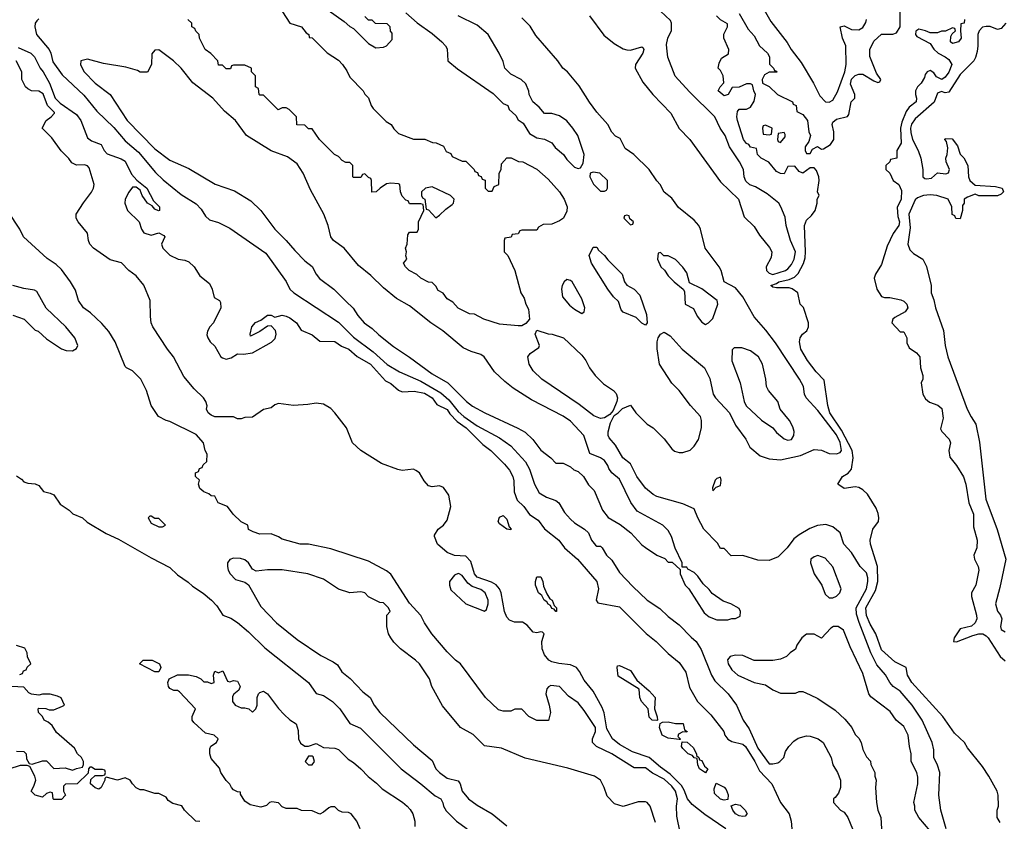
# Model space of a CAD drawing. Header units: inches. Extents: x 2671394 to 2765652, y 830470 to 955458.
# Tile 152 of 256: x 2681767 to 2687026, y 895250 to 899529. Entities that reach past the tile are written whole.
import ezdxf

# ---------------------------------------------------------------- set-up
doc = ezdxf.new("R2010")
doc.units = ezdxf.units.IN
doc.header["$MEASUREMENT"] = 0
doc.layers.add('C6889', color=7, linetype='Continuous')

msp = doc.modelspace()

# ---------------------------------------------------------------- linework, layer by layer
at = {"layer": 'C6889', "color": 2}
for points, elevation in [([(2683171.3, 899570), (2683211, 899511), (2683272, 899490), (2683298, 899458), (2683312, 899450), (2683314, 899434), (2683330, 899432), (2683410, 899352), (2683470, 899312), (2683492, 899290), (2683515.3, 899255.3), (2683530, 899222), (2683602, 899150), (2683611.1, 899131.1), (2683630, 899112), (2683644.7, 899070), (2683655.3, 899055.3), (2683725.4, 898985.4), (2683752, 898970), (2683765.4, 898945.4), (2683790, 898922), (2683870, 898892), (2683931.6, 898891.6), (2683972.7, 898872.7), (2683991.6, 898871.6), (2684030, 898854), (2684045.4, 898825.4), (2684070, 898814), (2684078, 898798), (2684130, 898774), (2684150, 898774), (2684194, 898730), (2684198, 898718), (2684212.7, 898712.7), (2684218, 898698), (2684232.7, 898692.7), (2684238, 898678), (2684252.7, 898672.7), (2684254, 898630), (2684270, 898614), (2684290, 898614), (2684302, 898638), (2684326, 898650), (2684328, 898710), (2684338, 898730), (2684340.4, 898759.6), (2684370, 898792), (2684391.6, 898791.6), (2684432, 898772), (2684454, 898770), (2684530, 898731), (2684590, 898678), (2684651, 898610), (2684674.8, 898570), (2684690.6, 898530.6), (2684690, 898506), (2684671, 898470), (2684650, 898455.3), (2684610, 898438), (2684563.6, 898436.4), (2684538, 898422), (2684530, 898406), (2684450, 898406), (2684438, 898402), (2684430, 898386), (2684398, 898382), (2684392.7, 898367.3), (2684358, 898362), (2684354, 898350), (2684354, 898290), (2684374, 898270), (2684412, 898190), (2684444.7, 898070), (2684462, 898042), (2684471, 898010), (2684484.5, 897984.5), (2684491, 897930), (2684470, 897908), (2684450, 897895.3), (2684430, 897894), (2684330, 897904), (2684246, 897930), (2684196.4, 897956.4), (2684170, 897958), (2684109.2, 897989.2), (2684080.4, 898020.4), (2684050, 898038), (2684028.4, 898068.4), (2684003.1, 898083.1), (2683990, 898106), (2683970, 898126), (2683950, 898128), (2683910, 898148.7), (2683888.9, 898168.9), (2683848, 898190), (2683828, 898210), (2683818, 898230), (2683835.3, 898250), (2683829.2, 898269.2), (2683833.2, 898290), (2683828.7, 898310), (2683837.2, 898330), (2683840.4, 898379.6), (2683850, 898394), (2683890, 898394), (2683898, 898410), (2683898, 898450), (2683926, 898510), (2683922, 898542), (2683910, 898546), (2683850, 898546), (2683842, 898562), (2683830, 898566), (2683810, 898586), (2683802, 898610), (2683798, 898650), (2683790, 898653.2), (2683750, 898656), (2683727.3, 898652.7), (2683692, 898630), (2683670.9, 898609.1), (2683648, 898608), (2683646, 898670), (2683642, 898682), (2683630, 898686), (2683610, 898706), (2683598, 898702), (2683590, 898686), (2683550, 898686), (2683546, 898690), (2683546, 898750), (2683530, 898766), (2683510, 898766), (2683490, 898778), (2683470, 898798), (2683448, 898810), (2683368.9, 898888.9), (2683330, 898946), (2683310, 898946), (2683290, 898966), (2683247.3, 898967.3), (2683246, 899010), (2683206, 899050), (2683190, 899058), (2683170, 899058), (2683147.3, 899047.3), (2683070, 899126), (2683050, 899126), (2683046, 899130), (2683042, 899162), (2683026, 899170), (2683026, 899230), (2683006, 899250), (2683006, 899270), (2682970, 899286), (2682910, 899286), (2682898, 899282), (2682892.7, 899267.3), (2682870, 899266), (2682850, 899286), (2682830, 899286), (2682826, 899310), (2682788.4, 899348.4), (2682758, 899370), (2682728, 899430), (2682726, 899450), (2682707.3, 899467.3), (2682702, 899482), (2682686, 899490), (2682686, 899510), (2682666, 899530)], 14), ([(2683371.3, 899610), (2683499.8, 899519.8), (2683530, 899492), (2683550, 899482), (2683630, 899402), (2683670, 899378), (2683710, 899382), (2683726, 899390), (2683756.4, 899423.6), (2683756.4, 899456.4), (2683748.4, 899468.4), (2683746, 899490), (2683730, 899506), (2683668.4, 899508.4), (2683650, 899526), (2683630, 899526), (2683610, 899546)], 18), ([(2683830, 899564.7), (2683890, 899511.3), (2683970, 899456), (2684022, 899410), (2684042, 899390), (2684050, 899374), (2684054, 899310), (2684106.4, 899266.4), (2684295.3, 899135.3), (2684350, 899082), (2684374, 899070), (2684382, 899050), (2684416.9, 899016.9), (2684430, 898994), (2684456, 898976), (2684490, 898921), (2684530, 898898), (2684570, 898892), (2684610, 898871.3), (2684627.1, 898847.1), (2684672, 898810), (2684690, 898782), (2684730, 898742), (2684750, 898734), (2684762, 898738), (2684776.4, 898763.6), (2684782, 898810), (2684748.7, 898910), (2684722, 898950), (2684689.1, 898989.1), (2684650, 899015.3), (2684610, 899028.7), (2684570, 899028), (2684542, 899062), (2684508.7, 899090), (2684488, 899130), (2684487.3, 899147.3), (2684470, 899186), (2684446, 899210), (2684390, 899238), (2684358, 899270), (2684350, 899306), (2684328.7, 899350), (2684269.7, 899449.7), (2684210, 899499), (2684110, 899548.7)], 18), ([(2684810.8, 899550), (2684886.7, 899446.7), (2684941.7, 899401.7), (2684990, 899374), (2685010, 899367.3), (2685030, 899366.8), (2685090, 899384.7), (2685098, 899378), (2685101, 899370), (2685096.3, 899350), (2685056, 899290), (2685054.8, 899270), (2685096.1, 899196.1), (2685148.7, 899128.7), (2685244.9, 899030), (2685288.8, 898948.8), (2685347.3, 898890), (2685510, 898664), (2685606, 898570), (2685637.3, 898477.3), (2685690, 898424.7), (2685718, 898378), (2685772.8, 898312.8), (2685784.9, 898290), (2685781.1, 898258.9), (2685754, 898210), (2685756.3, 898190), (2685770, 898176.3), (2685790, 898169.1), (2685857.2, 898190), (2685870, 898199.1), (2685890, 898222.8), (2685903.7, 898250), (2685911.1, 898290), (2685883.7, 898350), (2685861.3, 898430), (2685855.1, 898475.1), (2685832.7, 898530), (2685821.2, 898550), (2685760.1, 898600.1), (2685696.6, 898636.6), (2685667, 898647), (2685646.3, 898666.3), (2685637.2, 898690), (2685633.2, 898730), (2685612.3, 898770), (2685558.4, 898850), (2685534.7, 898910), (2685508, 898950), (2685479.5, 899010), (2685344.1, 899144.1), (2685268.1, 899228.1), (2685229.7, 899329.7), (2685223.7, 899376.3), (2685222.7, 899397.3), (2685229, 899430), (2685248.9, 899471.1), (2685249, 899510), (2685244, 899524), (2685190, 899574)], 14), ([(2685610, 899562), (2685658.8, 899478.8), (2685690, 899442), (2685718, 899390), (2685762, 899350), (2685771.3, 899330), (2685772, 899292), (2685794, 899270), (2685798, 899258), (2685810, 899254), (2685811.3, 899248.7), (2685770, 899248), (2685745.4, 899234.6), (2685732, 899210), (2685734, 899190), (2685770, 899172), (2685814, 899130), (2685894, 899090), (2685898, 899078), (2685914, 899070), (2685918, 899038), (2685950, 899022), (2685974.8, 898990), (2685982, 898930), (2685991, 898910), (2685982, 898878), (2685962, 898850), (2685962, 898830), (2685970, 898814), (2685990, 898814), (2686002, 898838), (2686028.9, 898851.1), (2686050, 898838), (2686060.4, 898839.6), (2686098, 898862), (2686115.3, 898890), (2686115.3, 898930), (2686106, 898970), (2686110, 898982), (2686130, 898998), (2686188.4, 899011.6), (2686196.4, 899023.6), (2686208, 899090), (2686228, 899110), (2686228, 899130), (2686204.1, 899184.1), (2686210, 899210.7), (2686230, 899230.8), (2686250, 899238), (2686270, 899238), (2686330, 899202), (2686350, 899194), (2686362, 899198), (2686366, 899210), (2686344, 899244), (2686308.4, 899331.6), (2686308, 899370), (2686330, 899414), (2686370, 899451), (2686430, 899451), (2686450, 899458), (2686469.2, 899490), (2686469.7, 899590)], 10), ([(2685730, 899606), (2685778.5, 899518.5), (2685866.6, 899406.6), (2685887.3, 899370), (2685941.1, 899301.1), (2686007.3, 899190), (2686041.7, 899121.7), (2686070.5, 899090.5), (2686090, 899088.2), (2686110, 899099.3), (2686136, 899144), (2686173.5, 899250), (2686180.7, 899290), (2686179.3, 899390), (2686162.7, 899430), (2686149.1, 899490.9), (2686170, 899496), (2686210, 899477.3), (2686250, 899474), (2686270, 899486.8), (2686286.3, 899513.7), (2686289.3, 899530)], 14), ([(2681870, 899533.2), (2681858, 899522), (2681850.5, 899509.5), (2681848.5, 899490), (2681857.6, 899450), (2681924.4, 899370), (2681934, 899350), (2681944.2, 899304.2), (2681993.7, 899233.7), (2682110, 899126.8), (2682179.9, 899039.9), (2682270, 898953.4), (2682330, 898882), (2682402, 898822), (2682492.5, 898712.5), (2682533.2, 898673.2), (2682630, 898596), (2682710, 898546), (2682736.8, 898516.8), (2682759.8, 898479.8), (2682781.4, 898461.4), (2682830, 898446), (2682890, 898416), (2683082, 898282), (2683190, 898131.3), (2683210.7, 898090.7), (2683231.3, 898070), (2683470, 897914), (2683550, 897834), (2683656, 897756), (2683730, 897687.7), (2683796, 897650), (2683910, 897599.5), (2684017.4, 897537.4), (2684060, 897500), (2684110, 897437), (2684139.5, 897410), (2684210, 897360.4), (2684330, 897297.3), (2684390, 897254.8), (2684468.1, 897168.1), (2684490.6, 897130), (2684516, 897050), (2684542.5, 897002.5), (2684580.5, 896980.5), (2684630, 896962), (2684646.8, 896950), (2684678, 896898), (2684710, 896862.8), (2684730, 896842.8), (2684784.7, 896810), (2684804.7, 896790), (2684821, 896750), (2684843.5, 896723.5), (2684850, 896718), (2684870, 896718), (2684878, 896710), (2684902, 896670), (2684930, 896644.7), (2684970, 896578), (2685042.5, 896502.5), (2685118, 896430), (2685185.5, 896385.5), (2685230, 896344), (2685290, 896299.1), (2685353, 896233), (2685381, 896210), (2685407.5, 896167.5), (2685462, 896030), (2685479.3, 895999.3), (2685551, 895930), (2685596, 895870), (2685630.8, 895790), (2685664.1, 895744.1), (2685710, 895640.7), (2685770, 895556), (2685790, 895556), (2685817.2, 895562.8), (2685828, 895570), (2685848.9, 895591.1), (2685858, 895622), (2685875.3, 895650), (2685902, 895678), (2685925.6, 895694.4), (2685970, 895706), (2685990, 895704.7), (2686032, 895690), (2686058, 895670), (2686101, 895590), (2686110.9, 895550.9), (2686136, 895510), (2686151, 895470), (2686151.3, 895430), (2686139.8, 895400.2), (2686123.6, 895376.4), (2686114, 895370), (2686114, 895350), (2686152, 895310), (2686170, 895298), (2686191, 895270), (2686214.8, 895210)], 14), ([(2686716.2, 895210), (2686687, 895310), (2686677, 895390), (2686680.9, 895510), (2686669.5, 895549.5), (2686649.3, 895590), (2686649.3, 895630.7), (2686640.9, 895670), (2686587, 895790), (2686534, 895870), (2686470, 895944.5), (2686432.7, 895970), (2686414.5, 895990), (2686390.9, 896030.9), (2686346, 896086), (2686312.6, 896150), (2686250.9, 896310.9), (2686236, 896356), (2686235.1, 896390), (2686290, 896491.3), (2686297.6, 896530), (2686297.6, 896550), (2686290, 896576), (2686256, 896610), (2686210, 896684), (2686169.2, 896730), (2686149, 896789), (2686110, 896822), (2686073.6, 896833.6), (2686028.4, 896828.4), (2685987.9, 896812.1), (2685930, 896779), (2685902.5, 896757.5), (2685866, 896710), (2685817.5, 896662.5), (2685770, 896641.2), (2685710, 896644), (2685630, 896668), (2685567.3, 896667.3), (2685530, 896706), (2685510, 896706), (2685494.6, 896734.6), (2685422, 896810), (2685389, 896870), (2685370, 896918), (2685310, 896944), (2685170, 896984), (2685150, 896994), (2685110, 897028.7), (2685064, 897090), (2685030, 897158), (2684988.7, 897190), (2684950, 897258), (2684916.5, 897296.5), (2684909.5, 897309.5), (2684909.5, 897329.5), (2684923.6, 897376.4), (2684943.2, 897416.8), (2684964, 897430), (2684986.8, 897453.2), (2685030, 897471), (2685058, 897430), (2685118, 897370), (2685151.3, 897350), (2685210, 897291.3), (2685250, 897238), (2685265.2, 897225.2), (2685290, 897218), (2685310, 897218), (2685348.9, 897231.1), (2685370, 897252), (2685392.9, 897287.1), (2685409.2, 897350), (2685409.2, 897390), (2685404, 897410), (2685350, 897468.7), (2685290, 897548.7), (2685250, 897588.7), (2685184, 897690), (2685172.7, 897772.7), (2685172.7, 897810), (2685177.2, 897830), (2685189, 897850), (2685210, 897861), (2685241.4, 897841.4), (2685306, 897770), (2685424.7, 897670), (2685453.7, 897613.7), (2685470.6, 897530.6), (2685482.8, 897510), (2685558.8, 897430), (2685590, 897364.7), (2685646, 897290), (2685667.5, 897247.5), (2685721.4, 897201.4), (2685770, 897184.9), (2685830, 897178.8), (2685937.6, 897202.4), (2686010, 897234.8), (2686050, 897230.7), (2686090, 897213.4), (2686130, 897210.7), (2686150, 897218.8), (2686156.2, 897230), (2686150, 897271.8), (2686130, 897312.8), (2686030, 897443.6), (2685968.7, 897510), (2685959, 897530), (2685953.2, 897570), (2685932.7, 897610), (2685803.9, 897803.9), (2685751.9, 897871.9), (2685690, 897942), (2685629.6, 898049.6), (2685590, 898097.2), (2685529, 898130), (2685514, 898190), (2685504, 898210), (2685429, 898310), (2685404, 898410), (2685394, 898430), (2685370, 898459), (2685285.6, 898525.6), (2685250, 898575.3), (2685210, 898608), (2685188.9, 898648.9), (2685170, 898668), (2685129.1, 898729.1), (2685048, 898810), (2685002, 898842), (2684974.6, 898894.6), (2684950, 898908), (2684930, 898928), (2684908.7, 898970), (2684850, 899035.3), (2684810, 899089), (2684756.2, 899176.2), (2684693.2, 899250), (2684669, 899270), (2684642, 899310), (2684524.5, 899444.5), (2684494.2, 899494.2), (2684450, 899539)], 14), ([(2687003.1, 895243.1), (2686988, 895270), (2686988, 895310), (2686995.3, 895330), (2686994, 895390), (2686988.7, 895410), (2686944, 895490), (2686910, 895542), (2686830, 895642), (2686812.7, 895670), (2686760.1, 895720.1), (2686697.2, 895810), (2686532, 895990), (2686509.3, 896030), (2686502, 896070), (2686440.8, 896100.8), (2686370, 896166), (2686340.5, 896250), (2686310, 896302.7), (2686290, 896349.2), (2686287.1, 896390), (2686337.3, 896482.7), (2686349.8, 896530), (2686349.7, 896610), (2686311.5, 896730), (2686309.6, 896750), (2686324.5, 896810), (2686353.3, 896850), (2686356.3, 896870), (2686352.8, 896892.8), (2686341.7, 896921.7), (2686295.8, 896995.8), (2686270, 897019.3), (2686250, 897032.3), (2686230, 897035.1), (2686170, 897026.6), (2686137.2, 897050), (2686161.2, 897090), (2686191.6, 897108.4), (2686209.7, 897130.3), (2686219.7, 897190), (2686214, 897230), (2686157.2, 897337.2), (2686095.1, 897430), (2686084.2, 897470), (2686064.5, 897604.5), (2686020.9, 897650), (2685975.1, 897710), (2685939.5, 897770), (2685932.3, 897810), (2685936, 897830), (2685948.7, 897850), (2685971.8, 897868.2), (2685980.9, 897890), (2685980.9, 897910), (2685952.9, 897992.9), (2685935.3, 898010), (2685924, 898070), (2685892.3, 898092.3), (2685877, 898097), (2685810, 898097.2), (2685790, 898101.2), (2685779, 898110), (2685810, 898120.7), (2685821.2, 898130), (2685877.4, 898142.6), (2685905.3, 898154.7), (2685925.4, 898174.6), (2685953.3, 898226.7), (2685962, 898258), (2685964.7, 898290), (2685959.3, 898430), (2685970, 898458), (2685997.2, 898482.8), (2686015.3, 898510), (2686026, 898550), (2686026, 898570), (2686038, 898590), (2686028, 898610), (2686038, 898670), (2686035.3, 898690), (2686023.1, 898723.1), (2686010, 898738), (2685990, 898738), (2685949.2, 898709.2), (2685930, 898718), (2685907.3, 898747.3), (2685870, 898746), (2685850, 898706), (2685830, 898708), (2685810, 898718), (2685769, 898769), (2685728, 898790), (2685708, 898810), (2685702, 898842), (2685670, 898848), (2685662, 898862), (2685650, 898868.7), (2685634, 898890), (2685601.2, 898990), (2685597.2, 899010), (2685601.2, 899038.8), (2685610, 899051.3), (2685650, 899052), (2685670, 899062), (2685690, 899094), (2685698, 899130), (2685688.4, 899148.4), (2685682, 899182), (2685670, 899186), (2685650, 899186), (2685610, 899168), (2685572.7, 899167.3), (2685552, 899130), (2685530, 899122), (2685498, 899150), (2685508, 899170), (2685528.4, 899191.6), (2685524, 899230), (2685510, 899258), (2685498, 899270), (2685503.1, 899296.9), (2685516.4, 899323.6), (2685553.2, 899346.8), (2685555.3, 899370), (2685528.7, 899430), (2685528.9, 899451.1), (2685548, 899490), (2685547.3, 899507.3), (2685510, 899528), (2685488.7, 899550)], 10), ([(2686814, 899530), (2686812, 899510), (2686794, 899506), (2686791.3, 899470), (2686796, 899430), (2686782, 899410), (2686750, 899402), (2686738, 899410), (2686740.4, 899439.6), (2686747.3, 899452.7), (2686766, 899470), (2686762, 899482), (2686750, 899486), (2686712, 899468), (2686690, 899468), (2686670, 899458), (2686630, 899458), (2686606, 899470), (2686570, 899478), (2686552.7, 899467.3), (2686552, 899450), (2686559.6, 899439.6), (2686630, 899402), (2686650, 899372), (2686672, 899350), (2686710, 899331.3), (2686730, 899316), (2686746, 899290), (2686730, 899249), (2686710, 899222), (2686692, 899210), (2686663.1, 899223.1), (2686650, 899246), (2686630, 899258), (2686614, 899250), (2686603.6, 899236.4), (2686599.6, 899220.4), (2686582, 899190), (2686562, 899170), (2686551.3, 899150), (2686551.3, 899130), (2686558, 899110), (2686554.8, 899090), (2686517.3, 899062.7), (2686502, 899038), (2686478.4, 898981.6), (2686472.4, 898950), (2686474.8, 898870), (2686452, 898830), (2686451.3, 898790), (2686418, 898782), (2686414, 898770), (2686394, 898750), (2686394, 898730), (2686414, 898710), (2686432, 898670), (2686462, 898650), (2686477.3, 898617.3), (2686475.5, 898570), (2686454, 898526), (2686457.5, 898477.5), (2686466.8, 898450), (2686462.8, 898430), (2686433.2, 898386.8), (2686400.3, 898319.7), (2686370, 898222), (2686337.3, 898170), (2686330.8, 898150), (2686344.7, 898090), (2686370, 898052), (2686385.4, 898045.4), (2686414.6, 898045.4), (2686473.7, 898033.7), (2686490, 898026), (2686506, 898010), (2686510.5, 897990), (2686496, 897970), (2686441.4, 897938.6), (2686431.3, 897930), (2686424.7, 897910), (2686470, 897862), (2686490, 897862), (2686504.7, 897830), (2686504.7, 897804.7), (2686518, 897778), (2686558, 897750), (2686574.8, 897730), (2686578.8, 897670), (2686591, 897630), (2686590.8, 897610), (2686582.8, 897590), (2686590.7, 897530.7), (2686604.9, 897504.9), (2686627.3, 897487.3), (2686670.7, 897470.7), (2686693, 897453), (2686698.8, 897401.2), (2686685.4, 897345.4), (2686692, 897330), (2686731.3, 897290), (2686738, 897270), (2686730.7, 897230), (2686734.4, 897194.4), (2686771, 897150), (2686807.9, 897087.9), (2686820.7, 897050), (2686836, 896950), (2686862, 896890), (2686862, 896822), (2686880.7, 896750), (2686878.8, 896710), (2686864, 896670), (2686867.3, 896650), (2686886.8, 896610), (2686890.7, 896590), (2686874, 896510), (2686851, 896470), (2686850.7, 896450), (2686878, 896350), (2686879.3, 896330), (2686870.2, 896309.8), (2686850, 896291.8), (2686790, 896277.2), (2686758.8, 896230), (2686754, 896210), (2686770, 896208.2), (2686858.4, 896241.6), (2686889.7, 896250.3), (2686910.8, 896250), (2686930, 896240.4), (2686939.5, 896230), (2687004.4, 896130), (2687030, 896106.4)], 10), ([(2687033.4, 899510), (2687010, 899481.2), (2686990, 899477.2), (2686950, 899493.2), (2686930, 899492.7), (2686910, 899489), (2686891, 899470), (2686884, 899450), (2686885.5, 899390), (2686881.1, 899358.9), (2686873, 899327), (2686862.8, 899310), (2686790, 899236.2), (2686730, 899142.7), (2686710, 899138), (2686690, 899146), (2686670, 899136), (2686651, 899089), (2686550, 898999.6), (2686530, 898972), (2686525.8, 898950), (2686526.3, 898926.3), (2686535.6, 898890), (2686566.3, 898830), (2686581.1, 898790), (2686590.7, 898729.3), (2686591.3, 898690), (2686602, 898682), (2686610, 898678.8), (2686636.6, 898683.4), (2686670, 898710.7), (2686713.6, 898706.4), (2686728.7, 898711.3), (2686734, 898730), (2686716, 898770), (2686713.2, 898790), (2686721.2, 898810), (2686724.7, 898844.7), (2686718, 898878), (2686708.7, 898890), (2686710, 898894), (2686747.3, 898892.7), (2686775.3, 898855.3), (2686791.1, 898811.1), (2686810, 898792), (2686832, 898750), (2686834, 898690), (2686842, 898670), (2686870, 898644.7), (2686978.5, 898638.5), (2687014, 898630), (2687022, 898610), (2687010, 898598), (2686990, 898589.3), (2686889.2, 898589.2), (2686870, 898598), (2686830, 898582), (2686812, 898570), (2686812, 898550), (2686803.6, 898536.4), (2686802, 898510), (2686790, 898466), (2686767.3, 898467.3), (2686762, 898482), (2686748.4, 898488.4), (2686746, 898530), (2686726, 898570), (2686666, 898590), (2686630, 898593.3), (2686594, 898590), (2686562, 898578), (2686550, 898568), (2686515.8, 898490), (2686522.5, 898417.5), (2686510.6, 898330), (2686521.1, 898301.1), (2686541.6, 898281.6), (2686590.5, 898250.5), (2686610.6, 898210.6), (2686634.8, 898110), (2686636, 898070), (2686650, 898034), (2686658.8, 897990), (2686701, 897870), (2686711.1, 897788.9), (2686724, 897730), (2686828, 897450), (2686848.4, 897408.4), (2686874.8, 897370), (2686893.2, 897273.2), (2686926.7, 896970), (2686988.3, 896808.3), (2687034, 896650), (2687002.5, 896497.5), (2686978.8, 896410), (2686990, 896372), (2687006, 896350), (2687012, 896330), (2687006, 896290), (2687010, 896274), (2687030, 896262)], 14), ([(2681759.6, 899379.6), (2681826, 899350), (2681846, 899330), (2681876.3, 899270), (2681893.4, 899250), (2681926.8, 899190), (2681956.3, 899110), (2681983.1, 899083.1), (2682070, 899022.8), (2682093, 898990), (2682130, 898898.8), (2682150, 898883), (2682202.8, 898862.8), (2682218.8, 898830), (2682233.7, 898813.7), (2682310, 898786.8), (2682330, 898774), (2682364.7, 898704.7), (2682392.8, 898672.8), (2682446, 898630), (2682482.8, 898562.8), (2682514.8, 898530), (2682514, 898510), (2682509, 898509), (2682490, 898518), (2682475.3, 898535.3), (2682449.3, 898549.3), (2682422, 898590), (2682410, 898618), (2682390, 898635.3), (2682370, 898635.3), (2682350, 898608.7), (2682330.7, 898570), (2682328.5, 898550), (2682343.8, 898510), (2682406, 898450), (2682418, 898410), (2682430, 898392), (2682470, 898378), (2682510, 898391.3), (2682536.9, 898376.9), (2682542, 898370), (2682524.7, 898330), (2682532, 898310), (2682570, 898272), (2682614, 898250), (2682650, 898244.7), (2682670, 898236), (2682698.8, 898210), (2682730, 898161), (2682781, 898121), (2682796, 898090), (2682806.8, 898046.8), (2682834, 898030), (2682839.6, 898019.6), (2682842, 897990), (2682802, 897910), (2682782, 897890), (2682770, 897866), (2682766.4, 897846.4), (2682771.3, 897830), (2682784.7, 897810), (2682810, 897786.8), (2682842, 897730), (2682850, 897723), (2682870, 897717.1), (2682896.2, 897723.8), (2682930, 897746), (2682963.5, 897743.5), (2683010, 897750.6), (2683112.7, 897807.3), (2683132.3, 897827.7), (2683137.2, 897850), (2683134, 897870), (2683110, 897895.3), (2683090, 897893.2), (2683050, 897863.7), (2683000.4, 897840.4), (2682998, 897850), (2683006.6, 897890), (2683026.9, 897913.1), (2683054.9, 897925.1), (2683090, 897950.8), (2683110, 897951.3), (2683130, 897941), (2683170, 897950.8), (2683190, 897946.8), (2683210, 897937.3), (2683246, 897910), (2683270.7, 897870.7), (2683330, 897847.3), (2683370, 897813.4), (2683450, 897810.6), (2683486.6, 897786.6), (2683526, 897770), (2683570.3, 897730.2), (2683640.5, 897690), (2683720.5, 897600.5), (2683750, 897586), (2683790.7, 897550.7), (2683810, 897542.8), (2683874.2, 897545.8), (2683930, 897534.9), (2683970.6, 897510), (2683995.3, 897475.3), (2684050, 897447.3), (2684064.4, 897424.4), (2684103.5, 897383.5), (2684152, 897350), (2684241.6, 897261.6), (2684284.4, 897230), (2684356.9, 897156.9), (2684383.4, 897123.4), (2684401.7, 897090), (2684406.6, 897066.6), (2684408.2, 897008.2), (2684424.8, 896964.8), (2684460.4, 896930), (2684490, 896888), (2684536.5, 896856.5), (2684570.5, 896810.5), (2684646, 896750), (2684678, 896710), (2684747.3, 896650), (2684850, 896530.8), (2684858, 896490), (2684846, 896430), (2684855.3, 896415.3), (2684970, 896394.8), (2685112.8, 896252.8), (2685166, 896210), (2685230, 896146), (2685290, 896098), (2685325.2, 896045.2), (2685343.9, 895963.9), (2685387.7, 895890), (2685458.3, 895818.3), (2685527.7, 895730), (2685534, 895710), (2685548.7, 895688.7), (2685570, 895676.3), (2685630, 895661.6), (2685643, 895650), (2685693.4, 895570), (2685719.4, 895519.4), (2685784.9, 895450), (2685830, 895350.8), (2685876.3, 895290), (2685888, 895250), (2685890.6, 895210)], 10), ([(2685539.3, 895210), (2685425.8, 895285.8), (2685358.7, 895338.7), (2685334.7, 895370), (2685316.8, 895416.8), (2685301.2, 895441.2), (2685242.3, 895502.3), (2685190, 895538.3), (2685130, 895589.7), (2685040.9, 895620.9), (2684970, 895660.5), (2684934, 895690), (2684904.1, 895744.1), (2684888.6, 895828.6), (2684877.8, 895857.8), (2684830, 895943.7), (2684782.5, 896002.5), (2684756.9, 896050), (2684740.7, 896070), (2684710, 896085.6), (2684647.5, 896092.5), (2684610, 896100.7), (2684593.2, 896110), (2684570, 896139), (2684558.4, 896170), (2684555.6, 896210), (2684568.7, 896250), (2684559.3, 896259.3), (2684550, 896261.2), (2684530, 896255.1), (2684510, 896259.3), (2684477.4, 896297.4), (2684452.1, 896312.1), (2684410, 896313), (2684382.9, 896322.9), (2684370, 896339.3), (2684357.4, 896370), (2684338.9, 896470), (2684329.7, 896490), (2684311.7, 896511.7), (2684286.5, 896526.5), (2684210, 896553.6), (2684196.3, 896570), (2684177, 896637), (2684150, 896665.1), (2684089.5, 896669.5), (2684050, 896684), (2683998, 896730), (2683982, 896770), (2683983.1, 896776.9), (2684002, 896810), (2684030, 896831), (2684050, 896858), (2684069.5, 896930), (2684059.5, 896990), (2684030, 897031.6), (2684010, 897040.7), (2683970, 897036), (2683950, 897040.9), (2683927, 897067), (2683902, 897110), (2683883.3, 897123.3), (2683870, 897129.6), (2683810, 897121.7), (2683787.6, 897127.6), (2683700.3, 897160.3), (2683588.9, 897228.9), (2683544.7, 897270), (2683512.8, 897350), (2683450.7, 897430.7), (2683430, 897453.3), (2683390, 897476.9), (2683350, 897482.4), (2683305.5, 897474.5), (2683230, 897469.6), (2683150, 897479.3), (2683130, 897472.7), (2683110, 897457.2), (2683070, 897448.7), (2683010, 897408), (2682970, 897406), (2682950, 897398), (2682930, 897399), (2682908.9, 897408.9), (2682810, 897409.3), (2682790, 897417.2), (2682774, 897430), (2682765.2, 897450), (2682768.4, 897468.4), (2682762, 897490), (2682748.7, 897510), (2682698.6, 897558.6), (2682644.8, 897624.8), (2682589.5, 897730), (2682557, 897770), (2682478, 897890), (2682469.5, 897910), (2682465.4, 897945.4), (2682463.7, 898030), (2682431.2, 898111.2), (2682390, 898160.9), (2682349.7, 898189.7), (2682311.5, 898231.5), (2682250, 898247.3), (2682161.2, 898310), (2682142.7, 898330), (2682135.1, 898350), (2682129.4, 898390), (2682079.3, 898450), (2682069, 898470), (2682069, 898490), (2682108, 898552), (2682151.4, 898608.6), (2682162, 898630), (2682164.5, 898650), (2682138.6, 898738.6), (2682129.2, 898749.2), (2682113.6, 898753.6), (2682070, 898753.2), (2682045.6, 898765.6), (2682030, 898788), (2681989.4, 898829.4), (2681938.6, 898898.6), (2681888, 898950), (2681908.9, 898991.1), (2681935.3, 899010), (2681954, 899030), (2681952.9, 899032.9), (2681915.3, 899070), (2681892.9, 899132.9), (2681870, 899148), (2681830, 899149.2), (2681810, 899159), (2681799, 899170), (2681778, 899210), (2681778, 899250), (2681749, 899310)], 10), ([(2685294, 895190), (2685276.5, 895276.5), (2685275.1, 895330), (2685280.7, 895370), (2685269.6, 895410), (2685250, 895437.6), (2685210, 895474), (2685146.6, 895506.6), (2685110, 895536), (2685050, 895536), (2685040.1, 895540.1), (2684930, 895609.2), (2684848, 895650), (2684826, 895670), (2684826, 895690), (2684842, 895730), (2684842, 895750), (2684782, 895842), (2684750, 895882), (2684698, 895918), (2684650, 895968.7), (2684604.7, 895975.3), (2684591.6, 895968.4), (2684583.6, 895956.4), (2684578, 895930), (2684596, 895870), (2684602, 895830), (2684591.6, 895788.4), (2684530, 895788), (2684486, 895810), (2684448.4, 895848.4), (2684411.6, 895848.4), (2684390, 895838), (2684350, 895838), (2684324.7, 895844.7), (2684255.3, 895910), (2684122, 896090), (2684095.3, 896110), (2684050, 896155.3), (2683968.7, 896250), (2683928.7, 896310), (2683909.3, 896349.3), (2683850, 896414), (2683750, 896569.2), (2683726.2, 896586.2), (2683630, 896638), (2683430, 896705.2), (2683310, 896729.2), (2683266, 896730), (2683170, 896755.3), (2683148.9, 896768.9), (2683110, 896784), (2683050, 896782), (2683014.6, 896794.6), (2682990, 896808), (2682986, 896830), (2682950, 896848), (2682908, 896890), (2682878, 896930), (2682828, 896950), (2682810, 896986), (2682790, 896988), (2682778, 896998), (2682750, 897008), (2682730, 897026), (2682722, 897050), (2682728, 897070), (2682706, 897090), (2682706, 897110), (2682722, 897118), (2682727.3, 897132.7), (2682742, 897138), (2682747.3, 897152.7), (2682766, 897170), (2682768, 897210), (2682758, 897230), (2682748.7, 897270), (2682710, 897314), (2682570, 897384), (2682549.2, 897389.2), (2682508, 897410), (2682469.3, 897469.3), (2682444, 897550), (2682414, 897610), (2682370, 897655.3), (2682338, 897670), (2682330, 897678), (2682277.2, 897810), (2682243.7, 897863.7), (2682206.3, 897906.3), (2682144.7, 897964.7), (2682108.7, 897990), (2682082, 898030), (2682064.7, 898084.7), (2682039, 898130), (2681990, 898195.3), (2681962, 898222), (2681913.6, 898253.6), (2681788, 898370), (2681768, 898410), (2681705.6, 898505.6)], 14), ([(2681730, 897951.3), (2681792, 897930), (2681850, 897872), (2681865.4, 897865.4), (2681910, 897824.7), (2681990, 897771.3), (2682016.4, 897763.6), (2682050, 897762), (2682070, 897774), (2682078, 897790), (2682062, 897830), (2682014, 897890), (2681909.3, 897989.3), (2681858, 898078), (2681845.6, 898085.6), (2681790, 898093.2), (2681730, 898109.2)], 18), ([(2681750, 897094), (2681776.9, 897076.9), (2681790, 897062), (2681810, 897054), (2681850, 897052), (2681870, 897042), (2681894, 897010), (2681930, 897002), (2681950, 896992), (2681983.5, 896943.5), (2682030.9, 896910.9), (2682051.1, 896891.1), (2682102, 896870), (2682127.5, 896847.5), (2682230, 896786), (2682295.9, 896755.9), (2682470, 896656), (2682570, 896604.7), (2682610, 896564.7), (2682667.1, 896527.1), (2682690, 896504.7), (2682747.1, 896467.1), (2682791.3, 896430), (2682819.8, 896399.8), (2682852, 896350), (2682894.4, 896334.4), (2682930, 896311.3), (2682990, 896261), (2683075.9, 896175.9), (2683310.6, 895990.6), (2683350, 895931.3), (2683390, 895921), (2683438, 895890), (2683478, 895850), (2683530, 895771.3), (2683587.1, 895747.1), (2683804.7, 895530), (2683910.5, 895450.5), (2683985.8, 895385.8), (2684016, 895370), (2684027.7, 895347.7), (2684030.7, 895330), (2684045.8, 895305.8), (2684101, 895250), (2684158, 895210)], 14), ([(2685163.2, 895243.2), (2685135.3, 895330), (2685118, 895350), (2685110, 895354), (2685070, 895354), (2684990, 895328.7), (2684944, 895344), (2684904.7, 895384.7), (2684889, 895430), (2684869.3, 895469.3), (2684838, 895490), (2684694.2, 895534.2), (2684466.8, 895586.8), (2684340.2, 895640.2), (2684250, 895653.2), (2684190, 895713.2), (2684122, 895750), (2684026.3, 895866.3), (2683969.3, 895969.3), (2683955.3, 896010), (2683902, 896090), (2683882, 896110), (2683802, 896170), (2683765.6, 896205.6), (2683749.1, 896229.1), (2683738, 896250), (2683728.7, 896290), (2683728, 896350), (2683746, 896370), (2683738, 896390), (2683710, 896415.3), (2683690, 896418), (2683670, 896428), (2683630, 896448.7), (2683610, 896468.7), (2683590, 896475.3), (2683530, 896468.7), (2683470, 896488.7), (2683390, 896542), (2683306, 896570), (2683170, 896592.7), (2683090, 896592.7), (2683030, 896585.2), (2683010, 896595.3), (2682989, 896630), (2682970, 896645.2), (2682946.4, 896653.6), (2682910, 896654), (2682890, 896648), (2682878, 896630), (2682878, 896610), (2682881, 896590), (2682891, 896570), (2682919.8, 896539.8), (2682970, 896526.8), (2682990, 896511.3), (2683055.9, 896395.9), (2683138.8, 896310), (2683250, 896220.7), (2683375.2, 896135.2), (2683441.4, 896101.4), (2683464.5, 896084.5), (2683488.3, 896048.3), (2683532.5, 896012.5), (2683600.4, 895940.4), (2683638.8, 895910), (2683660.7, 895870), (2683690, 895830.8), (2683870, 895657.3), (2683970, 895574.8), (2683990.4, 895530), (2684010, 895510.4), (2684050, 895479.5), (2684110, 895466.8), (2684120.5, 895450), (2684130.6, 895410), (2684164, 895370), (2684210, 895336.3), (2684291.3, 895290), (2684370, 895226)], 18), ([(2686630, 895199), (2686568.7, 895270), (2686548.7, 895310), (2686548.7, 895330), (2686542, 895350), (2686564, 895450), (2686564.7, 895484.7), (2686559, 895510), (2686528, 895570), (2686528.7, 895610), (2686519, 895650), (2686512.7, 895710), (2686490, 895755.3), (2686448.9, 895788.9), (2686416.5, 895836.5), (2686313.6, 895913.6), (2686302, 895930), (2686270, 896038), (2686202, 896182), (2686168, 896270), (2686138, 896290), (2686114, 896290), (2686099.6, 896280.4), (2686050, 896228), (2686010, 896248), (2685970, 896248), (2685944.7, 896230), (2685918, 896190), (2685910.7, 896169.3), (2685882, 896150), (2685862, 896130), (2685830, 896115.3), (2685790, 896109), (2685690, 896108.7), (2685630, 896135.1), (2685590, 896137), (2685562, 896130), (2685547.9, 896112.1), (2685551.3, 896090), (2685570, 896058), (2685602, 896030), (2685690, 895991.3), (2685750, 895978), (2685790, 895952), (2685830, 895934), (2685910, 895934), (2685930, 895942), (2685950, 895942), (2685990, 895924.7), (2686030, 895904.7), (2686122.5, 895842.5), (2686174.4, 895794.4), (2686211.1, 895751.1), (2686230, 895714), (2686250, 895694), (2686262, 895670), (2686270, 895634), (2686290, 895594), (2686311.6, 895571.6), (2686312.7, 895552.7), (2686334, 895510), (2686334, 895490), (2686342, 895470), (2686338, 895430), (2686342.8, 895350), (2686350.8, 895310), (2686366.8, 895270), (2686370.8, 895210)], 18), ([(2681767.3, 896032.7), (2681782, 896038), (2681787.3, 896052.7), (2681802, 896058), (2681807.3, 896072.7), (2681826, 896090), (2681808.4, 896128.4), (2681808, 896150), (2681794.6, 896174.6), (2681750, 896188.7)], 14), ([(2683586, 895210), (2683568, 895250), (2683538, 895290), (2683523.6, 895296.4), (2683490, 895298), (2683470, 895308), (2683450, 895328), (2683430, 895328), (2683418, 895322), (2683390, 895298), (2683370, 895288), (2683330, 895306), (2683272.7, 895307.3), (2683250, 895318), (2683190, 895318), (2683170, 895328), (2683150, 895348), (2683113.6, 895353.6), (2683102, 895350), (2683085.4, 895334.6), (2683054.8, 895325.2), (2682998, 895338), (2682970, 895358), (2682946, 895394), (2682946, 895406), (2682930, 895408), (2682910, 895418), (2682898, 895430), (2682888.9, 895448.9), (2682870, 895468), (2682842, 895510), (2682834, 895534), (2682790, 895586), (2682782, 895610), (2682783.1, 895636.9), (2682788.9, 895651.1), (2682818, 895670), (2682828, 895690), (2682806, 895710), (2682760.2, 895720.2), (2682698, 895778), (2682689, 895790), (2682689, 895810), (2682706, 895850), (2682620.4, 895940.4), (2682610, 895948), (2682590, 895948.7), (2682570, 895958), (2682562, 895970), (2682558, 895990), (2682566, 896010), (2682610, 896032), (2682668.4, 896031.6), (2682710, 896022), (2682734, 896010), (2682750, 895994), (2682770, 895994), (2682790, 895984.7), (2682806, 895990), (2682802, 896030), (2682808.9, 896051.1), (2682830, 896042), (2682852.7, 896052.7), (2682878, 895998), (2682890, 895994), (2682910, 896002), (2682930, 895998), (2682944.7, 895970), (2682938, 895950), (2682911, 895929), (2682904.7, 895915.3), (2682904.7, 895890), (2682918, 895870), (2682950, 895854.8), (2682970, 895856), (2682991, 895851), (2683010, 895832), (2683028, 895850), (2683035.3, 895870), (2683035.3, 895910), (2683042, 895930), (2683050, 895938), (2683070, 895944.7), (2683090, 895931), (2683150, 895851.3), (2683179.8, 895819.8), (2683210, 895791), (2683244.7, 895770), (2683254.4, 895734.4), (2683256, 895690), (2683266.8, 895666.8), (2683290, 895651.3), (2683310, 895651.3), (2683350, 895664.7), (2683390, 895644.7), (2683450, 895640.7), (2683470, 895633.4), (2683520.9, 895580.9), (2683550, 895564), (2683590, 895530.7), (2683628.6, 895488.6), (2683673.5, 895453.5), (2683703.1, 895423.1), (2683811.7, 895351.7), (2683837.3, 895330), (2683853.7, 895313.7), (2683867.3, 895290), (2683877.3, 895250), (2683878, 895222)], 10), ([(2681750, 895624.7), (2681790, 895622), (2681802, 895610), (2681803.6, 895583.6), (2681818, 895558), (2681834, 895554), (2681890, 895572), (2681910, 895572), (2681950, 895531.3), (2682010, 895536), (2682050, 895522), (2682070, 895532), (2682102, 895538), (2682107.3, 895552.7), (2682108, 895570), (2682098, 895590), (2682075.3, 895610), (2682060.2, 895640.2), (2681963.1, 895723.1), (2681940.4, 895760.4), (2681919, 895779), (2681898, 895790), (2681889, 895809), (2681868, 895830), (2681866, 895850), (2681870, 895854), (2681907.3, 895852.7), (2681924.7, 895844.7), (2681950, 895844.7), (2681996.4, 895863.6), (2682006, 895870), (2681988.4, 895908.4), (2681970, 895918), (2681930, 895928), (2681890, 895928.7), (2681870, 895924), (2681830, 895928), (2681816.4, 895936.4), (2681790, 895966), (2681726, 895970)], 14), ([(2682730, 895248), (2682708, 895250), (2682648, 895310), (2682632.7, 895332.7), (2682585.6, 895345.6), (2682561.2, 895361.2), (2682550, 895378), (2682510, 895398), (2682490, 895398), (2682430, 895418), (2682410, 895418), (2682388.9, 895428.9), (2682369.1, 895449.1), (2682358, 895470), (2682330, 895482), (2682290, 895469), (2682230, 895486), (2682222, 895478), (2682222, 895470), (2682202, 895430), (2682190, 895422), (2682170, 895428), (2682146, 895450), (2682147.3, 895472.7), (2682170, 895494), (2682210, 895494), (2682222, 895498), (2682226, 895510), (2682222, 895522), (2682210, 895526), (2682170, 895526), (2682150, 895538), (2682142, 895538), (2682134, 895530), (2682132.7, 895507.3), (2682074, 895450), (2682012.7, 895447.3), (2682002, 895438), (2682002, 895410), (2682012, 895390), (2681990, 895366), (2681950, 895366), (2681946, 895370), (2681942, 895402), (2681930, 895406), (2681910, 895398), (2681890, 895378), (2681850, 895388.7), (2681828, 895410), (2681843.1, 895436.9), (2681854, 895470), (2681848.7, 895490), (2681822, 895542), (2681807.3, 895547.3), (2681770, 895548), (2681710, 895528)], 14)]:
    msp.add_lwpolyline(points, dxfattribs=dict(at, elevation=elevation))
for points, elevation in [([(2682510, 899368), (2682490, 899366), (2682472.7, 899347.3), (2682472, 899290), (2682450, 899248), (2682410, 899248.7), (2682397.2, 899257.2), (2682334.8, 899274.8), (2682215.5, 899295.5), (2682130, 899319), (2682094, 899310), (2682092.7, 899287.3), (2682111.3, 899250), (2682170.8, 899190), (2682250.3, 899130.3), (2682342, 898990), (2682490, 898839.1), (2682570, 898779.1), (2682670, 898734.8), (2682810.5, 898650.5), (2682915.2, 898615.2), (2683002.5, 898562.5), (2683056, 898510), (2683130.7, 898410), (2683190.3, 898350.3), (2683236.1, 898296.1), (2683290, 898241), (2683330, 898211.3), (2683350.8, 898170), (2683367.9, 898147.9), (2683446, 898090), (2683510, 898026.8), (2683548.3, 897988.3), (2683573.4, 897950), (2683607.3, 897910), (2683650, 897880.5), (2683686.1, 897846.1), (2683764.4, 897784.4), (2683850, 897728), (2683970, 897639.3), (2684054.8, 897590), (2684154, 897490), (2684185.9, 897465.8), (2684251, 897430), (2684428.5, 897348.5), (2684466.6, 897326.6), (2684508.3, 897288.3), (2684550, 897231), (2684604.7, 897190), (2684630, 897162), (2684670, 897162), (2684710, 897142), (2684726.4, 897126.4), (2684750, 897118), (2684778, 897090), (2684805.4, 897045.4), (2684836, 897016), (2684880.7, 896910), (2684910, 896870.8), (2684973.7, 896833.7), (2685030.6, 896790.6), (2685090, 896726), (2685110, 896711.3), (2685170, 896671.3), (2685212.7, 896652.7), (2685230, 896634), (2685252.7, 896632.7), (2685294, 896594), (2685294, 896570), (2685322, 896510), (2685342, 896490), (2685423.5, 896363.5), (2685450, 896342), (2685490, 896324.7), (2685550, 896324.7), (2685570, 896332), (2685590, 896332), (2685614.6, 896345.4), (2685618, 896370), (2685610, 896386), (2685566, 896410), (2685524.7, 896424.7), (2685465.2, 896465.2), (2685450, 896488), (2685418, 896518), (2685390, 896558), (2685370, 896578), (2685336.4, 896596.4), (2685330, 896606), (2685306, 896606), (2685306, 896630), (2685268.4, 896708.4), (2685249, 896770), (2685230, 896802), (2685202, 896830), (2685065.1, 896905.1), (2685031.4, 896951.4), (2684970, 897076), (2684929.3, 897109.3), (2684913.8, 897133.8), (2684909.2, 897150), (2684890, 897176), (2684870, 897189.2), (2684813.2, 897213.2), (2684780.9, 897310), (2684710, 897386), (2684670, 897412.3), (2684500.1, 897500.1), (2684402.7, 897562.7), (2684358, 897598), (2684304, 897650), (2684248, 897730), (2684230, 897742), (2684178, 897758), (2684136.5, 897776.5), (2684027.5, 897867.5), (2683964, 897910), (2683850, 898001.2), (2683780.1, 898040.1), (2683710, 898097.2), (2683643.3, 898163.3), (2683576.6, 898216.6), (2683501.2, 898310), (2683442.7, 898350), (2683429.5, 898370), (2683415.1, 898430), (2683392.3, 898490), (2683321, 898621), (2683280.9, 898710), (2683250, 898759.3), (2683197.2, 898797.2), (2683110, 898829.2), (2682979, 898910), (2682919.3, 898990), (2682861.2, 899041.2), (2682799.3, 899110), (2682691.9, 899191.9), (2682629, 899270), (2682588.7, 899310)], 18), ([(2685750, 898966), (2685738, 898962), (2685734, 898950), (2685738, 898918), (2685770, 898914), (2685782, 898918), (2685786, 898950)], 10), ([(2685850, 898926), (2685818, 898922), (2685814, 898890), (2685818, 898878), (2685830, 898874), (2685856.4, 898903.6), (2685856.4, 898916.4)], 10), ([(2684830, 898715.3), (2684814, 898710), (2684812, 898690), (2684831.6, 898651.6), (2684870, 898614), (2684890, 898614), (2684902, 898618), (2684906, 898630), (2684906, 898670), (2684866, 898710)], 18), ([(2683970, 898637.2), (2683934, 898630), (2683914, 898610), (2683914, 898590), (2683918, 898578), (2683932, 898570), (2683938, 898518), (2683950, 898514), (2683990, 898472), (2684010, 898484.7), (2684042.7, 898517.3), (2684077.5, 898542.5), (2684084, 898550), (2684088.7, 898570), (2684068, 898590)], 14), ([(2685010, 898486), (2684998, 898482), (2684994, 898470), (2685030, 898434), (2685042, 898438), (2685046, 898450), (2685026, 898466), (2685022, 898482)], 18), ([(2685110, 897898), (2685090, 897908.7), (2685059.3, 897939.3), (2684990, 897968), (2684980.2, 897980.2), (2684965.2, 898025.2), (2684939, 898050), (2684909, 898090), (2684821.2, 898230), (2684809.2, 898270.8), (2684830, 898314), (2684850, 898314), (2684858, 898298), (2684891.3, 898270), (2684907.7, 898247.7), (2684984.7, 898170), (2684998, 898130), (2685010, 898112), (2685050, 898091), (2685078.8, 898058.8), (2685114.4, 897954.4), (2685118, 897910)], 14), ([(2685190, 898286), (2685178, 898282), (2685174, 898250), (2685192, 898210), (2685211, 898191), (2685230, 898162), (2685262, 898130), (2685311.3, 898091.3), (2685318, 898078), (2685321, 898010), (2685366.4, 897986.4), (2685386.4, 897946.4), (2685410, 897914), (2685430, 897902), (2685446, 897910), (2685470, 897934), (2685495.3, 898010), (2685493.2, 898030), (2685410, 898092.3), (2685344.7, 898124.7), (2685330, 898178), (2685310, 898208), (2685270, 898248.7), (2685230, 898268), (2685208, 898268)], 18), ([(2684690, 898141.2), (2684676, 898130), (2684664, 898110), (2684660.7, 898090), (2684666.8, 898050), (2684704.7, 898004.7), (2684730, 897984), (2684770, 897961), (2684782, 897970), (2684785.2, 897990), (2684770, 898038), (2684717.2, 898130), (2684710, 898137.2)], 18), ([(2684870, 897400.9), (2684834.2, 897414.2), (2684755.1, 897475.1), (2684555.3, 897610), (2684510, 897655.3), (2684489, 897690), (2684482, 897730), (2684493.6, 897746.4), (2684540.4, 897779.6), (2684544, 897790), (2684521.2, 897850), (2684529, 897871), (2684590, 897851.3), (2684611.1, 897851.1), (2684672, 897830), (2684770, 897738), (2684790.5, 897710.5), (2684811, 897670), (2684841, 897630), (2684885.8, 897585.8), (2684938, 897550), (2684953.7, 897533.7), (2684960.7, 897510), (2684957.3, 897490), (2684937.5, 897442.5), (2684919.3, 897420.7), (2684890, 897403.7)], 14), ([(2685623.6, 897776.4), (2685583.6, 897776.4), (2685572.7, 897767.3), (2685571.6, 897708.4), (2685616, 897590), (2685637.1, 897490), (2685647.4, 897467.4), (2685730, 897390.7), (2685790.6, 897350.6), (2685810, 897326), (2685850, 897290.8), (2685870, 897284.9), (2685890, 897287.7), (2685902.7, 897310), (2685903.7, 897330), (2685896.2, 897356.2), (2685879, 897390), (2685829.5, 897449.5), (2685816, 897490), (2685766, 897550), (2685756, 897570), (2685753.2, 897610), (2685734, 897690), (2685714, 897730), (2685670, 897762)], 18), ([(2685510, 897086), (2685490, 897079), (2685481, 897070), (2685466.8, 897030), (2685470, 897014), (2685487.3, 897032.7), (2685510, 897042), (2685514, 897070)], 14), ([(2682470, 896878), (2682462, 896878), (2682454, 896870), (2682470, 896842), (2682510, 896822), (2682530, 896822), (2682546, 896830), (2682510, 896866), (2682490, 896866)], 18), ([(2684390, 896806), (2684369.3, 896809.3), (2684330, 896838), (2684322, 896850), (2684330, 896874), (2684350, 896882), (2684370, 896862), (2684382, 896822), (2684392, 896810)], 6), ([(2686030, 896668.7), (2686010, 896662), (2685992, 896650), (2685991.3, 896630), (2686011, 896570), (2686051, 896510), (2686070, 896462), (2686090, 896442), (2686110, 896442), (2686130, 896452), (2686148, 896470), (2686154, 896490), (2686110, 896608), (2686070, 896654)], 18), ([(2684110, 896572.3), (2684090, 896564), (2684062.8, 896530), (2684062.8, 896510), (2684070, 896484.7), (2684150, 896411), (2684250, 896371), (2684260.2, 896379.8), (2684269.4, 896410.6), (2684269.4, 896430), (2684252.7, 896470), (2684230, 896486.6), (2684183.8, 896503.8), (2684160.8, 896520.8), (2684130, 896561.2), (2684115.3, 896570)], 14), ([(2684630, 896369), (2684622, 896382), (2684610, 896386), (2684602, 896402), (2684589.3, 896409.3), (2684582, 896422), (2684568, 896430), (2684555.3, 896455.3), (2684538, 896470), (2684522, 896510), (2684522, 896530), (2684530, 896554), (2684550, 896554), (2684562, 896530), (2684564.7, 896504.7), (2684583.6, 896463.6), (2684598, 896438), (2684611.3, 896430), (2684622, 896402), (2684634, 896390), (2684634, 896370)], 6), ([(2682490, 896048), (2682408, 896090), (2682426, 896110), (2682474, 896110), (2682514, 896090), (2682522, 896070), (2682510, 896048)], 10), ([(2685170, 895788), (2685146, 895790), (2685130, 895806), (2685124, 895850), (2685089.2, 895889.2), (2685079, 895910), (2685075.3, 895955.3), (2684964, 896024), (2684958, 896070), (2684960.4, 896079.6), (2684970, 896082), (2685030, 896054.8), (2685062.8, 896002.8), (2685130, 895946), (2685161, 895910), (2685158, 895850), (2685172, 895808), (2685174, 895790)], 6), ([(2685330, 895726), (2685310, 895728), (2685285.4, 895714.6), (2685282, 895702), (2685294, 895690), (2685294, 895686), (2685290, 895686), (2685230, 895694), (2685198, 895710), (2685184, 895750), (2685187.3, 895772.7), (2685200.2, 895779.8), (2685230, 895781), (2685270, 895772), (2685311.1, 895771.1), (2685318, 895738), (2685332, 895730)], 6), ([(2685430, 895508), (2685398, 895530), (2685388.7, 895551.3), (2685386, 895586), (2685370, 895588), (2685360.4, 895600.4), (2685338, 895610), (2685310, 895638), (2685302, 895650), (2685306, 895674), (2685331.6, 895671.6), (2685363.6, 895643.6), (2685382, 895610), (2685382, 895602), (2685394, 895590), (2685398, 895578), (2685410, 895574), (2685424.7, 895544.7), (2685442, 895530)], 6), ([(2683330, 895598), (2683310, 895598), (2683292, 895570), (2683310, 895552), (2683330, 895552), (2683342, 895570), (2683334, 895594)], 10), ([(2685530, 895362), (2685510, 895368), (2685478, 895398), (2685476.4, 895423.6), (2685487.3, 895452.7), (2685530, 895432), (2685539.8, 895419.8), (2685551.1, 895391.1), (2685550, 895366)], 6), ([(2685630, 895275.3), (2685610, 895279), (2685590, 895289.2), (2685575.3, 895310), (2685568, 895332), (2685590, 895342), (2685615.3, 895335.3), (2685642, 895310), (2685652, 895290), (2685650, 895286), (2685642, 895278)], 6)]:
    msp.add_lwpolyline(points, close=True, dxfattribs=dict(at, elevation=elevation))

doc.saveas('drawing.dxf')
